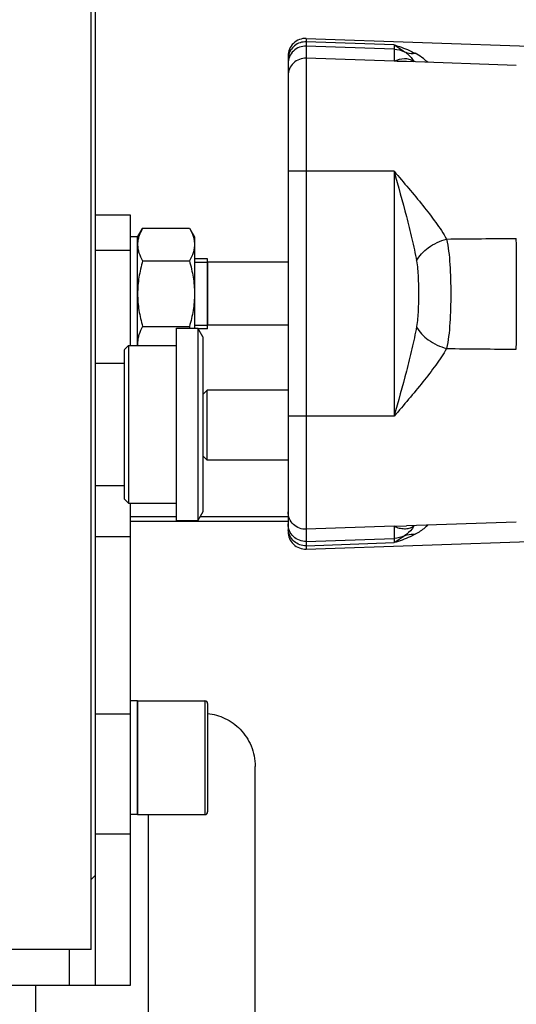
# Model space of a CAD drawing. Extents: x 0 to 2037, y -777 to 1557.
# Tile 28 of 70: x 521 to 549, y 575 to 631. Entities that reach past the tile are written whole.
import ezdxf

# ---------------------------------------------------------------- set-up
doc = ezdxf.new("R2010")
doc.units = 0
doc.header["$LTSCALE"] = 65.395
doc.layers.get('0').update_dxf_attribs({"linetype": 'CONTINUOUS'})
doc.layers.add('3_ALL_AXES', color=7, linetype='CONTINUOUS')
doc.styles.get("Standard").update_dxf_attribs({"font": 'arial.ttf'})
doc.dimstyles.new('DIMSTYLE_1', dxfattribs={"dimtxt": 8, "dimasz": 3, "dimexe": 2, "dimexo": 1.5, "dimgap": 2, "dimtad": 1, "dimdec": 1, "dimlfac": 2, "dimtxsty": 'STANDARD', "dimblk": '_ARROW_FILLED', "dimblk1": '_ARROW_FILLED', "dimblk2": '_ARROW_FILLED', "dimcen": 0.09, "dimazin": 3, "dimtp": 0.8, "dimtm": 0.8, "dimtfac": 1, "dimtdec": 65535, "dimtofl": 0, "dimtmove": 0, "dimatfit": 3, "dimtolj": 1})
doc.dimstyles.new('DIMSTYLE_2', dxfattribs={"dimtxt": 8, "dimasz": 3, "dimexe": 2, "dimexo": 1.5, "dimgap": 2, "dimtad": 1, "dimdec": 1, "dimlfac": 2, "dimtxsty": 'STANDARD', "dimblk": '_ARROW_FILLED', "dimblk1": '_ARROW_FILLED', "dimblk2": '_ARROW_FILLED', "dimcen": 0.09, "dimazin": 3, "dimtp": 0.5, "dimtm": 0.5, "dimtfac": 1, "dimtdec": 65535, "dimtofl": 0, "dimtmove": 0, "dimatfit": 3, "dimtolj": 1})

# ---------------------------------------------------------------- blocks, each defined once
blk = doc.blocks.new('_ARROW_FILLED')
at = {"color": 0, "linetype": 'BYBLOCK'}
blk.add_solid([(0, 0), (-1, 0.25), (-1, -0.25)], dxfattribs=at)
blk = doc.blocks.new('*D1')
at = {"color": 2, "linetype": 'CONTINUOUS'}
for p, q in [((514.057, 684.328), (666.27, 684.328)), ((666.27, 684.328), (670.27, 684.328)), ((668.27, 684.328), (668.27, 514.328)), ((668.27, 344.328), (668.27, 514.328)), ((667.171, 344.328), (670.27, 344.328))]:
    blk.add_line(p, q, dxfattribs=at)
at = {"color": 2, "linetype": 'CONTINUOUS', "xscale": 3, "yscale": 3, "zscale": 3}
for p, rotation in [((668.27, 684.328), 90), ((668.27, 344.328), 270)]:
    blk.add_blockref('_ARROW_FILLED', p, dxfattribs=dict(at, rotation=rotation))
at = {"color": 2, "linetype": 'CONTINUOUS', "insert": (658.27, 514.328), "char_height": 8, "width": 42.82528, "attachment_point": 2, "rotation": 90}
blk.add_mtext('695 max', dxfattribs=at)
blk = doc.blocks.new('*D2')
at = {"color": 2, "linetype": 'CONTINUOUS'}
for p, q in [((632.307, 365.56), (632.307, 722.061)), ((486.307, 720.061), (559.307, 720.061)), ((632.307, 720.061), (559.307, 720.061))]:
    blk.add_line(p, q, dxfattribs=at)
at = {"color": 2, "linetype": 'CONTINUOUS', "xscale": 3, "yscale": 3, "zscale": 3, "rotation": 180}
blk.add_blockref('_ARROW_FILLED', (486.307, 720.061), dxfattribs=at)
at = {"color": 2, "linetype": 'CONTINUOUS', "xscale": 3, "yscale": 3, "zscale": 3}
blk.add_blockref('_ARROW_FILLED', (632.307, 720.061), dxfattribs=at)
at = {"color": 2, "linetype": 'CONTINUOUS', "insert": (559.307, 730.061), "char_height": 8, "width": 18.64684, "attachment_point": 2}
blk.add_mtext('292', dxfattribs=at)

msp = doc.modelspace()

# ---------------------------------------------------------------- linework, layer by layer
at = {"color": 7, "linetype": 'CONTINUOUS'}
for p, q in [((525.307, 576.328), (525.307, 634.118)), ((537.342, 630.415), (560.342, 629.612)), ((536.307, 629.416), (536.307, 602.241)), ((549.342, 628.873), (543.073, 629.092)), ((543.074, 629.092), (543.073, 629.092)), ((527.307, 620.328), (525.307, 620.328)), ((527.307, 618.308), (525.307, 618.308)), ((531.707, 617.828), (530.957, 617.828)), ((531.707, 617.628), (531.707, 614.028)), ((531.143, 613.868), (531.143, 602.868)), ((531.432, 613.368), (531.143, 613.868)), ((531.707, 613.828), (531.166, 613.828)), ((531.432, 613.368), (531.432, 603.368)), ((526.932, 612.618), (527.182, 612.868)), ((526.932, 612.617), (526.932, 604.118)), ((527.182, 612.868), (527.182, 603.868)), ((531.432, 610.078), (531.682, 610.328)), ((536.307, 610.328), (531.682, 610.328)), ((531.682, 606.328), (531.682, 610.328)), ((531.432, 606.578), (531.682, 606.328)), ((536.307, 606.328), (531.682, 606.328)), ((526.932, 604.118), (527.182, 603.868)), ((529.932, 603.078), (527.307, 603.078)), ((531.432, 603.368), (531.143, 602.868)), ((536.307, 603.078), (531.264, 603.078)), ((536.307, 602.828), (527.307, 602.828)), ((549.342, 602.784), (543.073, 602.565)), ((543.073, 602.565), (543.074, 602.565)), ((537.342, 601.242), (560.342, 602.045)), ((527.707, 592.578), (531.557, 592.578)), ((527.707, 592.578), (527.707, 586.078)), ((531.707, 592.428), (531.707, 586.228)), ((527.307, 591.808), (525.307, 591.808)), ((534.425, 566.453), (534.425, 588.828)), ((527.707, 586.078), (531.557, 586.078)), ((528.324, 566.453), (528.324, 586.078)), ((525.307, 582.618), (525.057, 582.368)), ((488.807, 576.328), (527.307, 576.328)), ((521.888, 566.453), (521.888, 576.328))]:
    msp.add_line(p, q, dxfattribs=at)
at = {"color": 9, "linetype": 'CONTINUOUS'}
for p, q in [((537.342, 630.415), (537.342, 601.242)), ((542.359, 630.045), (537.342, 630.219)), ((542.359, 629.802), (537.342, 629.977)), ((542.359, 630.045), (542.359, 629.108)), ((542.359, 629.108), (537.342, 629.283)), ((543.505, 629.077), (543.498, 629.087)), ((543.505, 629.077), (543.498, 629.087)), ((542.359, 622.828), (536.307, 622.828)), ((542.359, 622.828), (542.359, 608.828)), ((542.359, 608.828), (536.307, 608.828)), ((542.359, 602.548), (537.342, 602.373)), ((542.359, 602.548), (543.073, 602.565)), ((542.359, 602.548), (542.359, 601.612)), ((543.498, 602.57), (543.505, 602.58)), ((543.498, 602.57), (543.505, 602.58)), ((527.307, 601.949), (525.307, 601.949)), ((537.342, 601.68), (542.359, 601.855)), ((537.342, 601.438), (542.359, 601.612)), ((531.557, 592.578), (531.557, 586.078)), ((527.307, 584.959), (525.307, 584.959)), ((523.807, 578.368), (523.807, 576.328))]:
    msp.add_line(p, q, dxfattribs=at)
at = {"color": 3, "linetype": 'CONTINUOUS'}
for p, q in [((527.307, 612.868), (527.307, 620.328)), ((527.307, 576.328), (527.307, 603.868))]:
    msp.add_line(p, q, dxfattribs=at)
at = {"color": 2, "linetype": 'CONTINUOUS'}
for p, q in [((530.957, 617.628), (531.707, 617.628)), ((530.957, 614.028), (531.707, 614.028))]:
    msp.add_line(p, q, dxfattribs=at)
at = {"color": 7, "linetype": 'CONTINUOUS'}
for centre, radius, start, end in [((537.307, 629.416), 1, 88, 180), ((537.307, 602.241), 1, 180, 272), ((531.557, 592.428), 0.15, 0, 90), ((531.557, 586.228), 0.15, 270, 360)]:
    msp.add_arc(centre, radius, start, end, dxfattribs=at)
at = {"color": 9, "linetype": 'CONTINUOUS'}
for centre, radius, start, end in [((537.282, 629.233), 0.975, 169.6482, 174.8193), ((542.059, 626.714), 3.226, 46.4218, 62.1253), ((537.28, 629.233), 0.974, 174.8163, 179.9951), ((542.039, 599.457), 29.654, 88.0008, 89.381), ((544.328, 629.747), 1.061, 218.5103, 219.2035), ((58.117, 615.828), 491.234, 359.63051, 0.36949), ((537.28, 602.424), 0.974, 180.0049, 185.1837), ((544.329, 601.909), 1.061, 140.7922, 141.4839)]:
    msp.add_arc(centre, radius, start, end, dxfattribs=at)
for points, knots in [([(537.342, 629.977), (537.209, 629.981), (536.938, 629.936), (536.593, 629.716), (536.361, 629.38), (536.307, 629.111), (536.307, 628.979)], [0, 0, 0, 0, 0.250157, 0.500227, 0.750163, 1, 1, 1, 1]), ([(537.342, 630.219), (537.223, 630.223), (536.984, 630.189), (536.666, 630.017), (536.428, 629.748), (536.344, 629.523), (536.323, 629.408)], [0, 0, 0, 0, 0.251369, 0.50203, 0.751536, 1, 1, 1, 1]), ([(542.359, 630.045), (542.463, 630.015), (542.877, 629.887), (543.279, 629.718), (543.568, 629.565)], [0, 0, 0, 0, 0.248545, 1, 1, 1, 1]), ([(542.359, 630.045), (542.41, 630.013), (542.613, 629.884), (542.815, 629.754), (542.963, 629.652)], [0, 0, 0, 0, 0.252764, 1, 1, 1, 1]), ([(542.963, 629.652), (543.018, 629.615), (543.225, 629.456), (543.396, 629.252), (543.498, 629.087)], [0, 0, 0, 0, 0.254294, 1, 1, 1, 1]), ([(542.963, 629.652), (543.009, 629.631), (543.202, 629.56), (543.414, 629.546), (543.568, 629.565)], [0, 0, 0, 0, 0.246239, 1, 1, 1, 1]), ([(537.342, 629.283), (537.209, 629.288), (536.938, 629.243), (536.593, 629.023), (536.361, 628.687), (536.307, 628.418), (536.307, 628.285)], [0, 0, 0, 0, 0.250157, 0.500227, 0.750163, 1, 1, 1, 1]), ([(543.498, 629.087), (543.419, 629.146), (543.237, 629.231), (542.839, 629.272), (542.543, 629.19), (542.359, 629.108)], [0, 0, 0, 0, 0.250711, 0.491483, 1, 1, 1, 1]), ([(542.359, 622.828), (542.914, 622.18), (543.734, 621.223), (544.735, 619.932), (545.172, 619.283), (545.354, 618.957)], [0, 0, 0, 0, 0.522613, 0.771131, 1, 1, 1, 1]), ([(542.359, 622.828), (542.598, 621.97), (542.954, 620.687), (543.383, 618.979), (543.567, 618.129), (543.643, 617.705)], [0, 0, 0, 0, 0.506225, 0.755847, 1, 1, 1, 1]), ([(543.643, 617.705), (543.791, 618.006), (544.319, 618.543), (544.983, 618.855), (545.354, 618.957)], [0, 0, 0, 0, 0.465468, 1, 1, 1, 1]), ([(545.354, 618.957), (545.408, 618.728), (545.488, 618.241), (545.578, 617.197), (545.605, 615.828), (545.578, 614.46), (545.488, 613.415), (545.408, 612.928), (545.354, 612.7)], [0, 0, 0, 0, 0.112072, 0.234973, 0.5, 0.765027, 0.887928, 1, 1, 1, 1]), ([(543.643, 617.705), (543.697, 617.401), (543.743, 616.773), (543.76, 615.828), (543.743, 614.884), (543.697, 614.256), (543.643, 613.951)], [0, 0, 0, 0, 0.24675, 0.5, 0.753249, 1, 1, 1, 1]), ([(543.643, 613.951), (543.567, 613.528), (543.383, 612.678), (542.954, 610.97), (542.598, 609.687), (542.359, 608.828)], [0, 0, 0, 0, 0.244153, 0.493775, 1, 1, 1, 1]), ([(543.643, 613.951), (543.791, 613.65), (544.319, 613.114), (544.983, 612.802), (545.354, 612.7)], [0, 0, 0, 0, 0.465468, 1, 1, 1, 1]), ([(545.354, 612.7), (545.172, 612.373), (544.735, 611.725), (543.734, 610.434), (542.914, 609.477), (542.359, 608.828)], [0, 0, 0, 0, 0.22887, 0.477387, 1, 1, 1, 1]), ([(537.342, 602.373), (537.209, 602.369), (536.938, 602.414), (536.593, 602.634), (536.361, 602.97), (536.307, 603.239), (536.307, 603.371)], [0, 0, 0, 0, 0.250157, 0.500227, 0.750163, 1, 1, 1, 1]), ([(537.342, 601.68), (537.209, 601.676), (536.938, 601.72), (536.593, 601.94), (536.361, 602.277), (536.307, 602.546), (536.307, 602.678)], [0, 0, 0, 0, 0.250157, 0.500227, 0.750163, 1, 1, 1, 1]), ([(542.359, 602.548), (542.454, 602.506), (542.646, 602.439), (542.943, 602.396), (543.237, 602.425), (543.419, 602.51), (543.498, 602.57)], [0, 0, 0, 0, 0.262438, 0.509764, 0.749938, 1, 1, 1, 1]), ([(543.498, 602.57), (543.463, 602.514), (543.316, 602.3), (543.125, 602.114), (542.963, 602.005)], [0, 0, 0, 0, 0.252348, 1, 1, 1, 1]), ([(544.283, 602.606), (544.231, 602.556), (544.011, 602.361), (543.764, 602.195), (543.568, 602.091)], [0, 0, 0, 0, 0.245189, 1, 1, 1, 1]), ([(537.342, 601.438), (537.216, 601.434), (536.961, 601.473), (536.63, 601.666), (536.393, 601.967), (536.322, 602.213), (536.311, 602.336)], [0, 0, 0, 0, 0.251464, 0.502137, 0.751565, 1, 1, 1, 1]), ([(543.568, 602.091), (543.471, 602.04), (543.082, 601.849), (542.672, 601.701), (542.359, 601.612)], [0, 0, 0, 0, 0.250961, 1, 1, 1, 1]), ([(542.963, 602.005), (542.915, 601.971), (542.715, 601.837), (542.512, 601.709), (542.359, 601.612)], [0, 0, 0, 0, 0.246504, 1, 1, 1, 1]), ([(542.963, 602.005), (543.009, 602.026), (543.202, 602.097), (543.414, 602.11), (543.568, 602.091)], [0, 0, 0, 0, 0.246238, 1, 1, 1, 1])]:
    msp.add_open_spline(points, degree=3, knots=knots, dxfattribs=at)
for points in [[(542.359, 629.802), (542.566, 629.795), (542.777, 629.743), (542.963, 629.652)], [(545.354, 618.957), (546.683, 618.97), (548.012, 618.983), (549.342, 618.996)], [(545.354, 612.7), (546.683, 612.687), (548.012, 612.674), (549.342, 612.661)], [(542.963, 602.005), (542.777, 601.914), (542.566, 601.862), (542.359, 601.855)]]:
    msp.add_open_spline(points, degree=3, dxfattribs=at)
at = {"color": 7, "linetype": 'CONTINUOUS'}
msp.add_open_spline([(531.707, 591.856), (532.048, 591.819), (532.736, 591.623), (533.627, 590.98), (534.267, 590.014), (534.425, 589.228), (534.425, 588.828)], degree=3, knots=[0, 0, 0, 0, 0.2326, 0.473492, 0.729518, 1, 1, 1, 1], dxfattribs=at)
at = {"layer": '3_ALL_AXES', "color": 7, "linetype": 'CONTINUOUS'}
for p, q in [((525.057, 578.368), (525.057, 638.368)), ((527.707, 619.078), (527.997, 619.581)), ((527.997, 619.581), (530.666, 619.581)), ((530.666, 619.581), (530.957, 619.078)), ((527.707, 619.078), (527.307, 619.078)), ((527.707, 612.868), (527.707, 619.078)), ((530.957, 619.078), (530.957, 613.868)), ((527.997, 617.705), (530.666, 617.705)), ((531.707, 613.828), (531.707, 617.828)), ((536.307, 617.628), (531.707, 617.628)), ((527.997, 613.952), (530.666, 613.952)), ((529.932, 613.868), (531.143, 613.868)), ((529.932, 602.868), (529.932, 613.868)), ((536.307, 614.028), (531.707, 614.028)), ((527.182, 612.868), (529.932, 612.868)), ((525.307, 611.868), (526.932, 611.868)), ((525.307, 604.868), (526.932, 604.868)), ((527.182, 603.868), (529.932, 603.868)), ((529.932, 602.868), (531.143, 602.868)), ((527.707, 592.578), (527.307, 592.578)), ((527.707, 586.129), (527.707, 592.578)), ((527.707, 586.078), (527.307, 586.078)), ((525.057, 578.368), (493.431, 578.368))]:
    msp.add_line(p, q, dxfattribs=at)
for centre, radius, start, end in [((527.943, 612.378), 3.145, 28.2623, 30.0173), ((529.129, 613.014), 1.422, 180.0183, 185.9105)]:
    msp.add_arc(centre, radius, start, end, dxfattribs=at)
for points, knots in [([(527.997, 619.581), (527.972, 619.539), (527.881, 619.373), (527.807, 619.196), (527.768, 619.061)], [0, 0, 0, 0, 0.257402, 1, 1, 1, 1]), ([(530.666, 619.581), (530.751, 619.434), (530.862, 619.205), (530.943, 618.884), (530.957, 618.723), (530.957, 618.643)], [0, 0, 0, 0, 0.514153, 0.759424, 1, 1, 1, 1]), ([(527.768, 619.061), (527.758, 619.026), (527.723, 618.89), (527.707, 618.748), (527.707, 618.643)], [0, 0, 0, 0, 0.253588, 1, 1, 1, 1]), ([(527.707, 618.643), (527.707, 618.563), (527.721, 618.402), (527.802, 618.081), (527.912, 617.852), (527.997, 617.705)], [0, 0, 0, 0, 0.240576, 0.485848, 1, 1, 1, 1]), ([(530.957, 618.643), (530.957, 618.563), (530.943, 618.402), (530.862, 618.081), (530.751, 617.852), (530.666, 617.705)], [0, 0, 0, 0, 0.240576, 0.485848, 1, 1, 1, 1]), ([(527.997, 617.705), (527.909, 617.4), (527.762, 616.781), (527.707, 616.146), (527.707, 615.828)], [0, 0, 0, 0, 0.500104, 1, 1, 1, 1]), ([(530.666, 617.705), (530.754, 617.4), (530.901, 616.781), (530.957, 616.146), (530.957, 615.828)], [0, 0, 0, 0, 0.500104, 1, 1, 1, 1]), ([(527.707, 615.828), (527.707, 615.511), (527.762, 614.876), (527.909, 614.257), (527.997, 613.952)], [0, 0, 0, 0, 0.499896, 1, 1, 1, 1]), ([(530.957, 615.828), (530.957, 615.511), (530.901, 614.876), (530.754, 614.257), (530.666, 613.952)], [0, 0, 0, 0, 0.499896, 1, 1, 1, 1]), ([(527.997, 613.952), (527.912, 613.805), (527.802, 613.576), (527.721, 613.254), (527.707, 613.093), (527.707, 613.014)], [0, 0, 0, 0, 0.514153, 0.759424, 1, 1, 1, 1])]:
    msp.add_open_spline(points, degree=3, knots=knots, dxfattribs=at)

# ---------------------------------------------------------------- dimensions: what is measured, and where the dimension line sits
at = {"color": 2, "linetype": 'CONTINUOUS'}
dim = msp.add_linear_dim(base=(632.307, 720.061), p1=(486.307, 735.769), p2=(632.307, 364.06), dimstyle='DIMSTYLE_2', dxfattribs=at)
dim.commit()
dim.dimension.update_dxf_attribs({"geometry": '*D2', "text_midpoint": (559.16, 720.061), "dimtype": 160})
dim = msp.add_linear_dim(base=(668.27, 684.328), p1=(671.77, 344.328), p2=(512.557, 684.328), angle=90, text='695 max', dimstyle='DIMSTYLE_1', dxfattribs=at)
dim.commit()
dim.dimension.update_dxf_attribs({"geometry": '*D1', "text_midpoint": (668.27, 514.415), "dimtype": 160})

doc.saveas('drawing.dxf')
